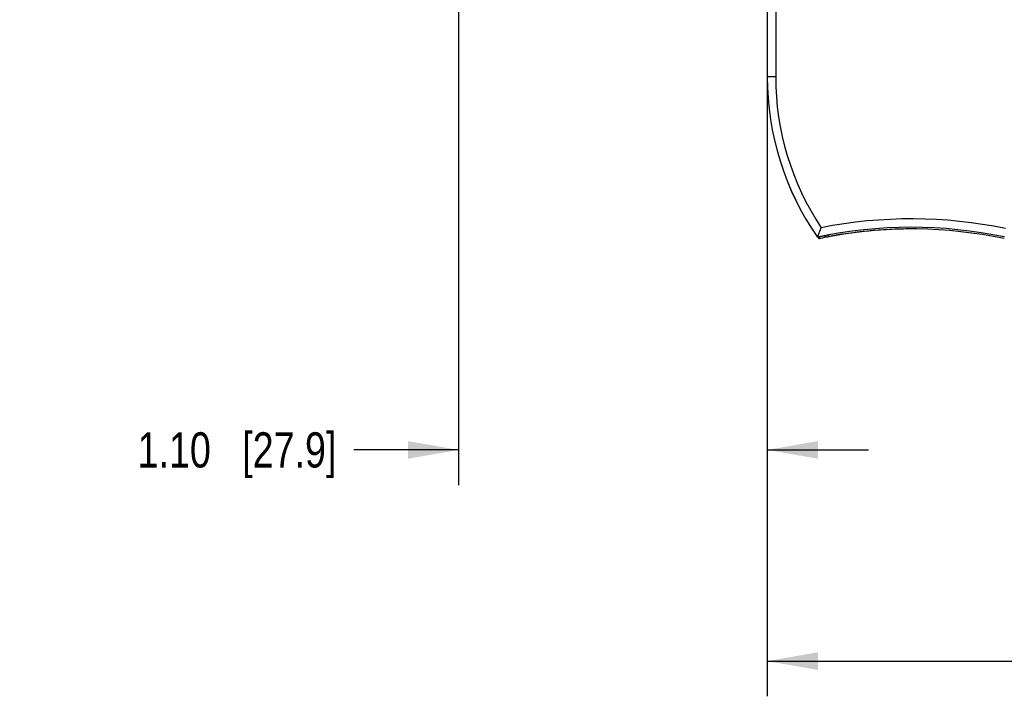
# Model space of a CAD drawing. Header units: inches. Extents: x 0 to 22, y 0 to 17.
# Tile 11 of 33: x 6.3 to 9.8, y 5.7 to 8.1. Entities that reach past the tile are written whole.
import ezdxf

# ---------------------------------------------------------------- set-up
doc = ezdxf.new("R2010")
doc.units = ezdxf.units.IN
doc.header["$LTSCALE"] = 1.21
doc.header["$MEASUREMENT"] = 0
doc.layers.get('0').update_dxf_attribs({"linetype": 'CONTINUOUS'})
doc.layers.add('DIMENSIONS', color=7, linetype='CONTINUOUS')
doc.styles.get("Standard").update_dxf_attribs({"font": 'txt', "width": 0.8})
doc.dimstyles.new('DIMSTYLE_1', dxfattribs={"dimtxt": 0.125, "dimasz": 0.18, "dimexe": 0.125, "dimexo": 0.0625, "dimgap": 0.0625, "dimtad": 0, "dimtih": 1, "dimtoh": 1, "dimzin": 4, "dimdsep": 46, "dimtxsty": 'STANDARD', "dimblk": '_FILLED', "dimblk1": '_FILLED', "dimblk2": '_FILLED', "dimcen": 0.09, "dimadec": 0, "dimazin": 0, "dimtp": 0.001, "dimtm": 0.001, "dimtfac": 1, "dimtofl": 0, "dimtmove": 0, "dimatfit": 3, "dimldrblk": '_FILLED', "dimfxl": 1, "dimtolj": 1, "dimtzin": 4, "dimarcsym": 0})

# ---------------------------------------------------------------- blocks, each defined once
blk = doc.blocks.new('_FILLED')
at = {"color": 0, "linetype": 'BYBLOCK'}
blk.add_solid([(0, 0), (-1, 0.174), (-1, -0.174)], dxfattribs=at)
blk = doc.blocks.new('*D4')
at = {"layer": 'DIMENSIONS', "color": 2, "linetype": 'CONTINUOUS'}
for p, q in [((12.9823, 8.4136), (12.9823, 5.7158)), ((8.98, 8.0041), (8.98, 5.7158)), ((8.98, 5.8408), (10.3062, 5.8408)), ((12.9823, 5.8408), (11.6562, 5.8408))]:
    blk.add_line(p, q, dxfattribs=at)
at = {"layer": 'DIMENSIONS', "color": 2, "linetype": 'CONTINUOUS', "xscale": 0.18, "yscale": 0.18, "zscale": 0.18, "rotation": 180}
blk.add_blockref('_FILLED', (8.98, 5.8408), dxfattribs=at)
at = {"layer": 'DIMENSIONS', "color": 2, "linetype": 'CONTINUOUS', "xscale": 0.18, "yscale": 0.18, "zscale": 0.18}
blk.add_blockref('_FILLED', (12.9823, 5.8408), dxfattribs=at)
at = {"layer": 'DIMENSIONS', "color": 2, "linetype": 'CONTINUOUS', "insert": (10.9812, 5.9033), "char_height": 0.125, "width": 1.225, "attachment_point": 2, "line_spacing_factor": 0.9}
blk.add_mtext('4.00{\\Ftxt.shx;\\W1.000000;\\H0.125000; }[101.7]', dxfattribs=at)
blk = doc.blocks.new('*D5')
at = {"layer": 'DIMENSIONS', "color": 2, "linetype": 'CONTINUOUS'}
for p, q in [((7.8836, 10.1793), (7.8836, 6.4658)), ((8.98, 8.0041), (8.98, 6.4658)), ((7.8836, 6.5908), (7.5121, 6.5908)), ((8.98, 6.5908), (9.34, 6.5908))]:
    blk.add_line(p, q, dxfattribs=at)
at = {"layer": 'DIMENSIONS', "color": 2, "linetype": 'CONTINUOUS', "xscale": 0.18, "yscale": 0.18, "zscale": 0.18}
blk.add_blockref('_FILLED', (7.8836, 6.5908), dxfattribs=at)
at = {"layer": 'DIMENSIONS', "color": 2, "linetype": 'CONTINUOUS', "xscale": 0.18, "yscale": 0.18, "zscale": 0.18, "rotation": 180}
blk.add_blockref('_FILLED', (8.98, 6.5908), dxfattribs=at)
at = {"layer": 'DIMENSIONS', "color": 2, "linetype": 'CONTINUOUS', "insert": (7.4496, 6.6533), "char_height": 0.125, "width": 1.125, "attachment_point": 3, "line_spacing_factor": 0.9}
blk.add_mtext('1.10{\\Ftxt.shx;\\W1.000000;\\H0.125000; }[27.9]', dxfattribs=at)

msp = doc.modelspace()

# ---------------------------------------------------------------- linework, layer by layer
at = {"color": 7, "linetype": 'CONTINUOUS'}
for p, q in [((8.98, 8.2173), (8.98, 7.9158)), ((9.01, 8.1873), (9.01, 7.9158)), ((9.01, 7.9158), (8.98, 7.9158)), ((9.1581, 7.3462), (9.1717, 7.3796)), ((9.1581, 7.346), (9.1581, 7.3462)), ((9.1853, 7.351), (9.1753, 7.3492)), ((9.1853, 7.351), (9.1863, 7.3491)), ((9.1863, 7.3491), (9.1882, 7.3457)), ((9.1882, 7.3457), (9.1882, 7.3521)), ((9.1896, 7.346), (9.1882, 7.3457)), ((9.1932, 7.3468), (9.1896, 7.346)), ((9.1939, 7.3532), (9.1942, 7.353)), ((9.1942, 7.353), (9.1991, 7.3489)), ((9.1982, 7.3478), (9.1982, 7.3497)), ((9.1991, 7.3489), (9.1997, 7.3484)), ((9.1641, 7.3408), (9.1651, 7.3432)), ((9.1651, 7.3432), (9.1652, 7.3434))]:
    msp.add_line(p, q, dxfattribs=at)
for centre, radius, start, end in [((9.9803, 7.9158), 1.0003, 180, 214.7219), ((9.9803, 7.9158), 1.0003, 180, 214.713), ((9.9803, 7.9158), 0.9703, 180, 213.5468), ((9.4921, 5.7752), 1.6061, 78.1201, 102.0053), ((9.4921, 5.7752), 1.6361, 78.2299, 101.2966), ((9.4921, 5.7752), 1.6059, 100.7014, 102.0061), ((9.9823, 7.9158), 1, 214.7058, 215.0996), ((9.4941, 5.7752), 1.6, 101.0251, 101.9027), ((11.0058, 6.6156), 1.9793, 158.3017, 158.4273), ((9.4941, 5.7752), 1.6059, 101.4515, 101.7627), ((9.2741, 6.9442), 0.4106, 100.6573, 101.3672), ((9.4941, 5.7752), 1.6002, 88.8484, 100.6585), ((9.4921, 5.7752), 1.6002, 78.098, 100.5305)]:
    msp.add_arc(centre, radius, start, end, dxfattribs=at)

# ---------------------------------------------------------------- dimensions: what is measured, and where the dimension line sits
at = {"layer": 'DIMENSIONS', "color": 2, "linetype": 'CONTINUOUS'}
dim = msp.add_linear_dim(base=(8.98, 6.5908), p1=(7.8836, 10.2418), p2=(8.98, 8.0666), dimstyle='DIMSTYLE_1', dxfattribs=at)
dim.commit()
dim.dimension.update_dxf_attribs({"geometry": '*D5', "text_midpoint": (6.8871, 6.5908), "dimtype": 160})
dim = msp.add_linear_dim(base=(8.98, 5.8408), p1=(12.9823, 8.4761), p2=(8.98, 8.0666), angle=180, dimstyle='DIMSTYLE_1', dxfattribs=at)
dim.commit()
dim.dimension.update_dxf_attribs({"geometry": '*D4', "text_midpoint": (10.9812, 5.8408), "dimtype": 160})

doc.saveas('drawing.dxf')
